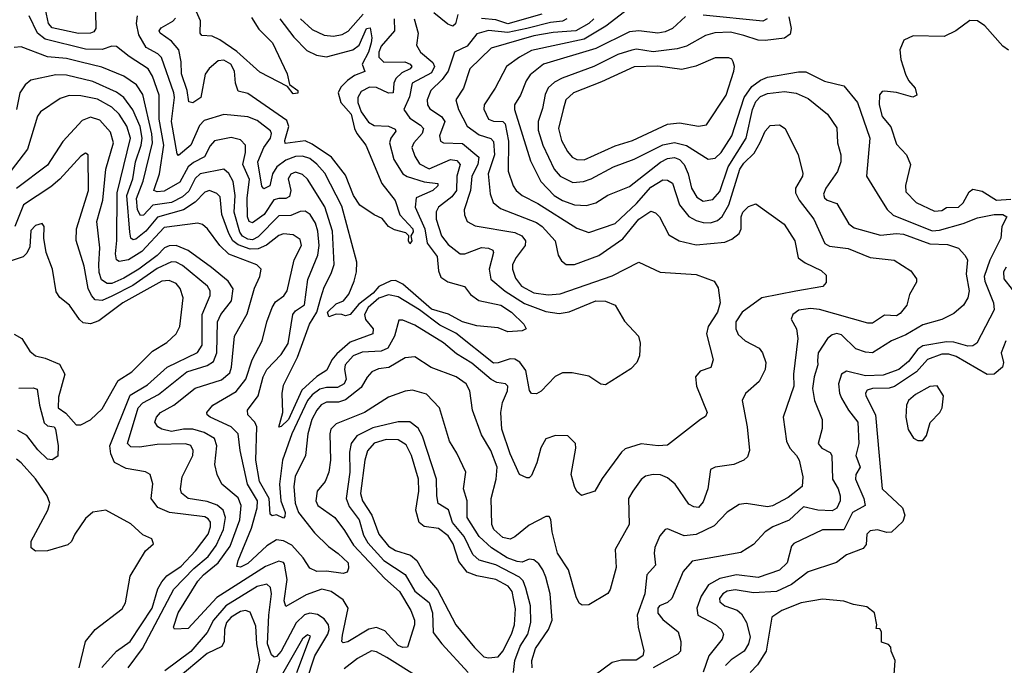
# Model space of a CAD drawing. Extents: x 1678759 to 1859541, y 384609 to 522867.
# Tile 21 of 256: x 1740779 to 1744907, y 404805 to 407511. Entities that reach past the tile are written whole.
import ezdxf

# ---------------------------------------------------------------- set-up
doc = ezdxf.new("R2010")
doc.units = 0

msp = doc.modelspace()

# ---------------------------------------------------------------- linework, layer by layer
at = {"layer": '0CON20XD'}
for points in [[(1741096.9, 407543.1), (1741098.3, 407475), (1741089, 407461), (1741075, 407455.2), (1741025, 407454), (1740915, 407477.2), (1740900, 407495), (1740878.1, 407595)], [(1741750.7, 407520.7), (1741781.9, 407471.9), (1741838.5, 407415), (1741900, 407285), (1741909.3, 407239.3), (1741944.3, 407215), (1741945, 407203.8), (1741925, 407201.2), (1741901.2, 407231.2), (1741785, 407290.8), (1741688.7, 407378.7), (1741617.1, 407427.1), (1741585, 407441.8), (1741542, 407445), (1741535.7, 407455), (1741537.3, 407507.3), (1741501.9, 407585)], [(1742432.6, 407515), (1742449, 407455), (1742442, 407405), (1742459.5, 407375), (1742511.6, 407331.6), (1742518.6, 407315), (1742505, 407288.3), (1742423.8, 407245), (1742412.5, 407187.5), (1742389.1, 407135), (1742415, 407098.6), (1742459.8, 407069.8), (1742472.5, 407055), (1742466.4, 407035), (1742431.7, 406995), (1742423.5, 406975), (1742435, 406939.5), (1742455, 406907.6), (1742495, 406886.7), (1742584.8, 406924.8), (1742610.9, 406920.9), (1742625.7, 406905), (1742611.4, 406855), (1742610.2, 406795), (1742590.8, 406769.2), (1742535.3, 406725), (1742524.3, 406705.7), (1742525.2, 406675), (1742547.6, 406605), (1742575, 406568.9), (1742625, 406529.6), (1742645, 406529.7), (1742715, 406556.7), (1742744.1, 406554.1), (1742763.1, 406545), (1742766, 406535), (1742747.4, 406465), (1742754, 406424), (1742813.7, 406373.7), (1742895, 406321.6), (1742985, 406287.8), (1743040.5, 406279.5), (1743082.7, 406287.3), (1743195, 406333.3), (1743235, 406331.5), (1743275.8, 406315), (1743315, 406248), (1743373.3, 406185), (1743380, 406155), (1743377.7, 406102.3), (1743366.1, 406073.9), (1743341.7, 406048.3), (1743235, 405981.2), (1743215, 405984.2), (1743165, 406016.9), (1743095, 406030.8), (1743055, 406031.2), (1743023.6, 406016.3), (1742965, 405954.4), (1742945, 405943.1), (1742925, 405944.4), (1742916.9, 405956.9), (1742900.6, 406040.6), (1742876, 406076), (1742855, 406087.9), (1742835, 406090.4), (1742785, 406072.4), (1742765, 406071.4), (1742607.2, 406197.2), (1742540.7, 406230.7), (1742455, 406295.4), (1742365, 406349.8), (1742325, 406358.2), (1742285, 406344.6), (1742240.1, 406305), (1742224.9, 406275), (1742228.4, 406255), (1742260.8, 406215), (1742259.3, 406195), (1742165, 406159.2), (1742108.9, 406111.1), (1742088.1, 406085), (1742067.1, 406042.9), (1742024, 406016), (1741961.9, 405958.1), (1741905.5, 405835), (1741875, 405805.7), (1741865, 405803.3), (1741881.9, 405865), (1741879.5, 405945), (1741885, 405978.8), (1741943, 406097.1), (1741994.3, 406235), (1742024.1, 406285), (1742041.9, 406345), (1742055, 406390), (1742085, 406447.1), (1742096.6, 406485), (1742089.8, 406625), (1742057.5, 406727.5), (1741985, 406842.3), (1741965, 406862.9), (1741935, 406872.6), (1741915, 406863.9), (1741903.9, 406845), (1741915.7, 406795), (1741910, 406770), (1741895, 406761.2), (1741865, 406762.3), (1741844.1, 406755.9), (1741803.3, 406695), (1741755, 406659.3), (1741741.3, 406665), (1741733.8, 406685), (1741733, 406765), (1741741.8, 406841.8), (1741714, 406905), (1741725.6, 406955), (1741725.3, 406985), (1741705, 407008.2), (1741665, 407017.9), (1741595, 407003.5), (1741576.8, 406983.2), (1741553.5, 406936.5), (1741506.8, 406913.2), (1741485.1, 406894.9), (1741449.5, 406830.5), (1741385, 406792.9), (1741355, 406789.3), (1741340.4, 406795), (1741364.2, 406865), (1741382.6, 406985), (1741363.7, 407095), (1741363.8, 407195), (1741335.5, 407275), (1741316.6, 407305), (1741237.1, 407357.1), (1741185, 407399.5), (1741165, 407400), (1741123.7, 407386.3), (1741055, 407387.9), (1740885, 407429.2), (1740852.6, 407455), (1740817.9, 407527.9)], [(1742348.4, 407515), (1742350.5, 407465), (1742295, 407400.7), (1742284.6, 407375), (1742284.5, 407355), (1742305, 407332.9), (1742394.2, 407334.2), (1742415.4, 407325.4), (1742422.5, 407315), (1742416.5, 407305), (1742381.4, 407288.6), (1742355.9, 407265), (1742347, 407245), (1742344.4, 407205), (1742325, 407203.4), (1742275, 407226.9), (1742245, 407228.9), (1742210.1, 407209.9), (1742196.5, 407185), (1742197.1, 407165), (1742210.7, 407125), (1742241.8, 407081.8), (1742265, 407068.4), (1742325, 407065.8), (1742352.6, 407052.6), (1742356.2, 407043.8), (1742334.3, 407015), (1742328.9, 406995), (1742347.6, 406925), (1742385, 406865.3), (1742403.8, 406853.8), (1742475, 406832.4), (1742532, 406825), (1742531.8, 406815), (1742511.1, 406795), (1742441.7, 406765), (1742436.2, 406725), (1742478, 406635), (1742487.5, 406575), (1742528.9, 406518.9), (1742535, 406458), (1742545, 406432.3), (1742573.2, 406413.2), (1742643.2, 406393.2), (1742669.2, 406359.2), (1742704.1, 406334.1), (1742796.8, 406315), (1742840.8, 406285), (1742893.1, 406235), (1742902, 406215), (1742885, 406207.8), (1742825, 406202.7), (1742785, 406219.6), (1742695, 406228.1), (1742635, 406244.5), (1742576.8, 406276.8), (1742505, 406297.9), (1742385, 406403), (1742355, 406418.6), (1742335, 406416.4), (1742285, 406392.6), (1742261.1, 406365), (1742201.3, 406318.7), (1742165, 406275.3), (1742145, 406270.4), (1742128.8, 406275), (1742105, 406277.3), (1742075, 406265.6), (1742069.8, 406285), (1742105, 406319.7), (1742136.7, 406333.3), (1742159.1, 406360.9), (1742181.5, 406415), (1742191.2, 406455), (1742192.3, 406495), (1742129.2, 406729.2), (1742057.6, 406867.6), (1742025, 406905.7), (1741995, 406929.1), (1741965, 406939.8), (1741935, 406938.1), (1741895, 406922.5), (1741856.3, 406895), (1741839.2, 406865), (1741827.4, 406815), (1741802, 406802), (1741793.5, 406813.5), (1741777.4, 406915), (1741802.6, 406975), (1741830.3, 407015), (1741834.4, 407035), (1741829.6, 407045), (1741775, 407089.2), (1741735, 407104), (1741635, 407114.2), (1741551.4, 407088.6), (1741532.4, 407067.6), (1741495.8, 406985), (1741445, 406941.9), (1741438.9, 406948.9), (1741415.4, 407085), (1741427.6, 407185), (1741424.9, 407204.9), (1741372.9, 407352.9), (1741358.4, 407368.4), (1741308.6, 407395), (1741278, 407448), (1741267.8, 407495), (1741272.7, 407527.2)], [(1741869.5, 407515), (1741928.5, 407438.5), (1741982.8, 407382.8), (1742022.6, 407362.6), (1742065, 407355.2), (1742175.6, 407385), (1742202.4, 407405), (1742232.5, 407475), (1742247.6, 407477.6), (1742255.2, 407435.2), (1742252.3, 407415), (1742241.2, 407375), (1742214.8, 407325), (1742225.3, 407294.7), (1742182.3, 407277.7), (1742152.9, 407257.1), (1742125, 407228.7), (1742114, 407205), (1742124.8, 407165), (1742168.5, 407115), (1742182.2, 407055), (1742192.8, 407035), (1742230.4, 406985), (1742296.4, 406825), (1742353, 406753), (1742373.1, 406693.1), (1742427, 406635), (1742428.1, 406621.9), (1742418.8, 406605), (1742423.3, 406585), (1742415, 406572.5), (1742408.8, 406585), (1742410, 406605), (1742397.9, 406617.9), (1742350.7, 406630.7), (1742325, 406644.3), (1742298.1, 406678.1), (1742265, 406693.1), (1742204.2, 406734.2), (1742178.5, 406775), (1742145, 406860), (1742085.6, 406935.6), (1742005, 406990), (1741975, 407003.7), (1741891.9, 406991.9), (1741890.2, 407005), (1741906.6, 407063.4), (1741898.2, 407088.2), (1741735, 407201.4), (1741695, 407212), (1741684.1, 407245.9), (1741679, 407295), (1741663.8, 407325), (1741635, 407342.1), (1741610.8, 407339.2), (1741573.3, 407306.7), (1741556.3, 407283.7), (1741538.2, 407185), (1741505, 407163.1), (1741487.8, 407167.8), (1741481, 407215), (1741456.7, 407285), (1741455.6, 407335), (1741445.7, 407385.7), (1741415, 407421.9), (1741366.9, 407455), (1741363.9, 407465), (1741372.2, 407477.8), (1741420.4, 407505), (1741432, 407518)], [(1741955.7, 407515), (1742005, 407470.4), (1742055, 407446), (1742095, 407442.5), (1742130.8, 407449.2), (1742156, 407464), (1742218.7, 407535)], [(1742616.2, 407533.8), (1742606.5, 407493.5), (1742595, 407484.8), (1742573.3, 407493.3), (1742515, 407540.8)], [(1742967.5, 407535), (1742825, 407493.7), (1742775, 407510.7), (1742715, 407516.9)], [(1743314.5, 407545), (1743236.4, 407483.6), (1743145, 407429.7), (1742925, 407382.9), (1742873.9, 407355), (1742820.4, 407315), (1742772.4, 407225), (1742726.4, 407155), (1742724.2, 407135.8), (1742745, 407094.2), (1742765, 407086.5), (1742804.4, 407084.4), (1742814.2, 407075), (1742827.6, 407002.4), (1742826.5, 406876.5), (1742847.8, 406815), (1742861.1, 406795), (1742885.4, 406775), (1742951.4, 406741.4), (1743115, 406637.9), (1743165, 406619.7), (1743275, 406656.7), (1743365, 406741.2), (1743425, 406809.4), (1743475, 406840.5), (1743495, 406839.1), (1743515.5, 406825.5), (1743546, 406736), (1743585, 406686.8), (1743615, 406669.2), (1743645, 406661.1), (1743675, 406660.2), (1743705, 406670.3), (1743723.7, 406686.3), (1743751.7, 406735), (1743797.7, 406885), (1743815, 406910), (1743858.6, 406951.4), (1743883.3, 406996.7), (1743905, 407044.3), (1743925, 407067.8), (1743965, 407070.4), (1743988.2, 407055), (1744043.3, 406945), (1744062.1, 406867.9), (1744061.5, 406855), (1744032.1, 406805), (1744031.8, 406785), (1744046.6, 406755), (1744108.3, 406675), (1744155, 406573.8), (1744175, 406561.8), (1744252.9, 406552.9), (1744344.2, 406514.2), (1744445, 406503.1), (1744515, 406458.5), (1744539.6, 406425), (1744538.5, 406411.5), (1744510, 406360), (1744498.2, 406315), (1744470.7, 406279.3), (1744455, 406270), (1744405, 406273.3), (1744355, 406240), (1744335, 406238.7), (1744132.9, 406297.1), (1744095, 406300.3), (1744045.9, 406294.1), (1744020, 406275), (1744013.4, 406256.6), (1744036.5, 406215), (1744041, 406175), (1744023.5, 406025), (1744024.2, 405975), (1743980, 405845), (1743993.9, 405745), (1744008.2, 405715), (1744036.6, 405685), (1744046.8, 405665), (1744063.1, 405595), (1744059.1, 405555), (1744001, 405509), (1743935, 405473.6), (1743915, 405469.7), (1743825, 405482.7), (1743795, 405479.5), (1743745, 405446.7), (1743690.9, 405389.1), (1743615.9, 405354.1), (1743565, 405348.4), (1743495, 405377.5), (1743485, 405374.4), (1743462.7, 405347.3), (1743441.7, 405298.3), (1743438.6, 405275), (1743445.3, 405225)], [(1743570, 407525), (1743515.6, 407475), (1743485, 407461.1), (1743455, 407454.7), (1743375, 407464.8), (1743335, 407461), (1743195, 407391), (1742974.6, 407325), (1742919.3, 407280.7), (1742902.4, 407255), (1742878.6, 407195), (1742852.8, 407155), (1742853.5, 407135), (1742920.3, 406920.3), (1742963.2, 406833.2), (1743019.3, 406775), (1743055, 406753.9), (1743105, 406735.7), (1743155, 406732.8), (1743195, 406743.4), (1743245, 406776.4), (1743335, 406812.7), (1743465, 406913.8), (1743495, 406929.7), (1743525, 406933.3), (1743545.4, 406925.4), (1743565, 406904.6), (1743582, 406865), (1743595.2, 406805), (1743617.4, 406767.4), (1743645, 406750.4), (1743685, 406757.8), (1743715, 406791.4), (1743749, 406895), (1743825.5, 407014.5), (1743850.8, 407135), (1743865, 407168.6), (1743885, 407189.4), (1743915, 407201.9), (1743985, 407210.2), (1744035, 407204.1), (1744085, 407181.3), (1744165.5, 407115), (1744205, 407058.8), (1744208.2, 406995), (1744222.1, 406945), (1744222.5, 406915), (1744207.5, 406875), (1744158.7, 406805), (1744149.4, 406779.4), (1744153.6, 406765), (1744165, 406755.5), (1744205, 406740.5), (1744255, 406655.6), (1744278.4, 406638.4), (1744387.6, 406607.6), (1744455, 406614.8), (1744485, 406612.2), (1744595, 406571.3), (1744669.3, 406569.3), (1744715, 406553.1), (1744742.5, 406525), (1744753.1, 406505), (1744748, 406445), (1744760.3, 406375), (1744754.7, 406345.3), (1744735.8, 406314.2), (1744695, 406280), (1744644.7, 406255.3), (1744565, 406232.5), (1744495, 406190), (1744434.4, 406165.6), (1744355, 406115.4), (1744325, 406117.2), (1744285, 406132.4), (1744225, 406190.6), (1744205, 406195.3), (1744185, 406190), (1744165.3, 406174.7), (1744126.8, 406115), (1744123.5, 406083.5), (1744124.7, 406064.7), (1744109.7, 406015), (1744103.5, 405965), (1744111.1, 405915), (1744144.1, 405835), (1744142.9, 405797.1), (1744126.6, 405735), (1744142.1, 405715), (1744177.8, 405697.8), (1744184.6, 405685), (1744186.3, 405585), (1744210, 405545), (1744218.9, 405515), (1744218.4, 405495), (1744205, 405463.6), (1744185, 405452.4), (1744125, 405454.9), (1744065, 405468.8), (1744005.8, 405414.2), (1743936.2, 405385), (1743904.5, 405365), (1743855, 405312.2), (1743802.6, 405277.4), (1743598.9, 405241.1), (1743561.2, 405198.8), (1743512.8, 405085), (1743495, 405068.7), (1743461.1, 405055), (1743453.9, 405045), (1743454.3, 405024.3), (1743475, 404997.1), (1743540.4, 404945), (1743550.4, 404905), (1743550, 404865), (1743538.3, 404851.7), (1743435, 404794.1)], [(1744003.2, 407523.2), (1744013.5, 407475), (1744009.3, 407450.7), (1743985, 407433.5), (1743905, 407423.8), (1743875, 407426.1), (1743815.7, 407445), (1743759.8, 407459.8), (1743694, 407456), (1743655, 407445.2), (1743575, 407400.4), (1743535, 407388.7), (1743435, 407376.6), (1743365, 407387.5), (1743345, 407384.1), (1743287.3, 407365), (1743185.4, 407315), (1743053.8, 407266.2), (1743021, 407249), (1742994.8, 407225.2), (1742981.6, 407198.4), (1742971.3, 407138.7), (1742952.9, 407085), (1742952.3, 407047.7), (1742971.9, 406985), (1743019.4, 406885), (1743044.7, 406855), (1743098.5, 406828.5), (1743143.1, 406833.1), (1743175.5, 406844.5), (1743268.5, 406895), (1743355, 406926.7), (1743475, 406986.6), (1743525, 406996.5), (1743575, 406984.4), (1743665, 406926.9), (1743695, 406931.2), (1743720.3, 406955), (1743764.8, 407025), (1743816.2, 407185), (1743848.7, 407231.3), (1743885, 407258.2), (1743915, 407270.3), (1744045, 407293), (1744075, 407292.7), (1744153.8, 407253.8), (1744234.8, 407234.8), (1744291.4, 407165), (1744343.2, 407015), (1744330, 406855), (1744385, 406764.2), (1744416, 406716), (1744441.9, 406691.9), (1744605, 406627), (1744635, 406629.8), (1744735, 406657.7), (1744795, 406681.3), (1744865, 406695.1), (1744900.6, 406695), (1744918.2, 406685), (1744897.3, 406645), (1744892.6, 406595), (1744846.5, 406503.5), (1744823.1, 406435), (1744825.5, 406415), (1744862, 406325), (1744864.2, 406295), (1744791.5, 406155), (1744775.9, 406144.1), (1744755, 406142.4), (1744695, 406159.7), (1744665, 406161.5), (1744565, 406143.7), (1744545, 406130.8), (1744505, 406078.2), (1744465.3, 406045), (1744399.2, 406020.8), (1744325, 406018.6), (1744245, 406038.7), (1744224.8, 406025.2), (1744212.6, 405985), (1744216.1, 405946.1), (1744224.7, 405925), (1744254.5, 405874.5), (1744293.8, 405825), (1744298, 405735), (1744284.2, 405685), (1744302.7, 405635), (1744285.3, 405604.7), (1744283.1, 405585), (1744317.9, 405505), (1744323.8, 405475), (1744270.8, 405445), (1744235, 405373.4), (1744145, 405373.2), (1744024.3, 405315.7), (1744014.6, 405305), (1743996.2, 405235), (1743965, 405203.6), (1743875, 405172.8), (1743783.8, 405183.8), (1743715, 405168.8), (1743667.2, 405142.8), (1743635.6, 405095), (1743617.5, 405045), (1743621.8, 405015), (1743696.6, 404976.6), (1743720, 404955), (1743729.6, 404935), (1743724.7, 404915.3), (1743668.1, 404845), (1743645, 404775.7)], [(1743912.7, 407515), (1743894.2, 407505.8), (1743645, 407530.9)], [(1743072.5, 407515), (1743054.2, 407505.8), (1743005, 407500.2), (1742905.2, 407474.8), (1742825, 407457.5), (1742745, 407466.2), (1742695, 407451.6), (1742655, 407400.8), (1742602.5, 407375), (1742575.5, 407295), (1742549.8, 407260.2), (1742501.9, 407215), (1742487.5, 407175), (1742489, 407155), (1742498.1, 407138.1), (1742546.7, 407105), (1742560.9, 407085), (1742538.9, 407025), (1742542.6, 407002.6), (1742555.3, 406995.3), (1742635, 406992.3), (1742703.8, 406935), (1742700.3, 406905), (1742674.5, 406855), (1742669.5, 406795), (1742642.5, 406715), (1742643.3, 406693.3), (1742655, 406665.7), (1742688, 406648), (1742855, 406620), (1742884.1, 406605), (1742898.9, 406585), (1742897.9, 406565), (1742860, 406515), (1742845.3, 406485), (1742845.3, 406465), (1742857.9, 406427.9), (1742882.4, 406395), (1742935, 406367.1), (1742995, 406357.7), (1743045, 406362.9), (1743262.4, 406437.6), (1743375, 406494.5), (1743463.7, 406453.7), (1743615, 406442.9), (1743691.2, 406415), (1743706.8, 406386.8), (1743716.5, 406325), (1743704.6, 406285), (1743665.8, 406225), (1743657.9, 406195), (1743686.7, 406085), (1743676.9, 406053.1), (1743632.3, 406037.7), (1743613.1, 406015), (1743616.9, 405975), (1743660.8, 405865), (1743655, 405847.5), (1743634, 405835), (1743495, 405728.6), (1743455.4, 405724.6), (1743385, 405733.1), (1743317.6, 405712.4), (1743301.7, 405698.3), (1743221.5, 405588.5), (1743190, 405535), (1743135, 405517.5), (1743115, 405534.3), (1743105, 405554.2), (1743091.7, 405605), (1743110.9, 405715), (1743109.4, 405735), (1743077.3, 405767.3), (1743025, 405768), (1742985, 405754), (1742963.2, 405716.8), (1742946.6, 405653.4), (1742925, 405601.2), (1742915, 405591.2), (1742905, 405591.2), (1742875, 405604.4), (1742835, 405692.1), (1742800, 405795), (1742796.6, 405865), (1742803.6, 405906.4), (1742824.6, 405955), (1742825.3, 405975), (1742815.2, 405985.2), (1742780, 405990), (1742755, 406003.4), (1742675, 406072.3), (1742610.3, 406110.3), (1742555, 406157.2), (1742435, 406230.8), (1742385, 406252.5), (1742368.3, 406251.7), (1742350.2, 406185), (1742321.9, 406135), (1742295, 406121.7), (1742215, 406117.6), (1742177.2, 406102.8), (1742143.9, 406065), (1742140, 406045), (1742147.2, 406005), (1742139.1, 405985), (1742110.5, 405969.5), (1742065, 405970), (1742036.8, 405963.2), (1742005, 405939), (1741985.4, 405915), (1741919, 405775), (1741880.6, 405665), (1741868, 405565), (1741874.1, 405495), (1741892.4, 405445), (1741890.8, 405429.2), (1741885, 405422.2), (1741855, 405435.3), (1741837.8, 405432.2), (1741828.2, 405438.2), (1741825.2, 405505), (1741784.6, 405575), (1741768.4, 405665), (1741772.7, 405805), (1741764.8, 405824.8), (1741734.6, 405855), (1741733.3, 405875), (1741778, 405935), (1741800, 406015), (1741814.6, 406045.4), (1741875, 406108.6), (1741905, 406154.5), (1741924.5, 406275), (1741935, 406291.2), (1741973.3, 406316.7), (1741987.2, 406422.8), (1742028.4, 406525), (1742033.9, 406565), (1742028.5, 406625), (1742019, 406659), (1741996.8, 406695), (1741975, 406708.7), (1741955, 406708.1), (1741915, 406690.7), (1741865, 406689.8), (1741779.2, 406600.8), (1741755, 406589), (1741735, 406591.1), (1741713.4, 406603.4), (1741701, 406621), (1741677.3, 406705), (1741682.1, 406775), (1741673.2, 406833.2), (1741655, 406867.3), (1741634.7, 406884.7), (1741534.7, 406865.3), (1741514.2, 406845.8), (1741487.3, 406792.7), (1741460.8, 406769.2), (1741415, 406745.6), (1741336.7, 406733.3), (1741298.1, 406691.9), (1741285, 406690.2), (1741272.9, 406715), (1741268.5, 406761.5), (1741295.6, 406835), (1741335.8, 406995), (1741332.6, 407032.6), (1741295, 407197.5), (1741268.3, 407238.3), (1741215, 407274.7), (1741122.5, 407312.5), (1741036.7, 407333.3), (1740975, 407349.2), (1740895, 407356), (1740785, 407397.7), (1740755.4, 407394.6)], [(1743185.7, 407515), (1743165.3, 407495), (1743110.4, 407465), (1743015, 407458.4), (1742935, 407443.9), (1742755, 407392.2), (1742665.9, 407305), (1742639.3, 407225), (1742607.7, 407175), (1742617.9, 407135), (1742655.5, 407065.5), (1742705, 407028.7), (1742754.1, 407014.1), (1742765, 407001.1), (1742769.1, 406945), (1742742.3, 406865), (1742751.9, 406781.9), (1742764.6, 406745), (1742795, 406719.5), (1742945, 406660.8), (1742969.2, 406645), (1743023.4, 406585), (1743037.1, 406525), (1743050.8, 406500.8), (1743070, 406485), (1743105, 406485.3), (1743206.9, 406523.1), (1743307.6, 406592.4), (1743374.7, 406675), (1743425, 406708.5), (1743445, 406701.5), (1743462.1, 406685), (1743500, 406610), (1743543.9, 406583.9), (1743615, 406568.1), (1743735, 406578.8), (1743765, 406591.4), (1743795.3, 406615), (1743804.2, 406635), (1743804.2, 406685), (1743810.9, 406705), (1743835, 406728.6), (1743865, 406740), (1743984.7, 406654.7), (1744028.8, 406585), (1744042.5, 406512.5), (1744072, 406492), (1744139.9, 406459.9), (1744160.3, 406440.3), (1744160.5, 406409.5), (1744146.9, 406393.1), (1744033.2, 406373.2), (1743890.4, 406345), (1743807.5, 406285), (1743781.8, 406245), (1743781.5, 406215), (1743791.5, 406191.5), (1743820, 406165), (1743879.4, 406135), (1743893.1, 406115), (1743906.7, 406075), (1743904.2, 406045), (1743880, 405995), (1743822.2, 405945), (1743808.5, 405915), (1743828.4, 405805), (1743838.2, 405705), (1743830.8, 405679.2), (1743814.7, 405665.3), (1743773.6, 405646.4), (1743694.7, 405635.3), (1743675, 405625.7), (1743663.7, 405545), (1743645, 405490), (1743625, 405467.3), (1743605, 405468.8), (1743585, 405480.5), (1743526.9, 405565), (1743495, 405590.4), (1743465, 405603.5), (1743434.7, 405605.3), (1743402.4, 405597.6), (1743385, 405584.5), (1743349.6, 405535), (1743331.8, 405505), (1743333.8, 405395), (1743275, 405290), (1743279.1, 405215), (1743255, 405122.5), (1743245, 405106.7), (1743165, 405058), (1743137.7, 405057.7), (1743125, 405066.2), (1743112.4, 405092.4), (1743080.5, 405205), (1743034, 405275), (1743011.3, 405365), (1743005.8, 405415.8), (1742998.2, 405428.2), (1742985, 405428.6), (1742915, 405392.4), (1742855, 405343.3), (1742835, 405334.2), (1742805, 405340.8), (1742766.5, 405375), (1742758.8, 405395), (1742755.7, 405504.3), (1742776.8, 405585), (1742780.2, 405635), (1742754.1, 405705), (1742715, 405770.8), (1742677.7, 405875), (1742666.1, 405955), (1742651.4, 405985), (1742609.2, 406015), (1742503.9, 406053.9), (1742435, 406097.7), (1742395, 406094), (1742326.4, 406053.6), (1742282.8, 406047.2), (1742255, 406035.4), (1742235, 406013.5), (1742211, 405969), (1742145, 405917.8), (1742115, 405908.4), (1742065, 405907.8), (1742043.1, 405896.9), (1742024.5, 405875), (1742004.2, 405835), (1741987, 405775), (1741976.7, 405685), (1741933.3, 405596.7), (1741927.7, 405555), (1741933.9, 405485), (1741947.8, 405445), (1742015, 405360.8), (1742072.9, 405302.9), (1742114.4, 405274.4), (1742155.4, 405235), (1742157.3, 405212.7), (1742151.2, 405195), (1742135, 405190.5), (1742065, 405200), (1742025, 405198.1), (1741995, 405212.3), (1741967, 405255), (1741919.1, 405309.1), (1741885, 405327.2), (1741855, 405330.8), (1741814.4, 405305.6), (1741735, 405232.1), (1741705, 405216.5), (1741689.7, 405219.7), (1741694.6, 405244.6), (1741750.2, 405379.8), (1741774.6, 405465), (1741775.4, 405495), (1741734.3, 405565), (1741703.3, 405705), (1741694.8, 405775), (1741665, 405804.4), (1741577.5, 405845), (1741564.5, 405855), (1741563.5, 405865), (1741588.5, 405895), (1741686.9, 405953.1), (1741727.1, 406005), (1741753.8, 406086.2), (1741795.9, 406165), (1741815.3, 406245), (1741837.8, 406305), (1741851.9, 406328.1), (1741885.6, 406354.4), (1741900, 406375), (1741929.3, 406505), (1741960.3, 406565), (1741955, 406590.5), (1741925, 406609.1), (1741885, 406614.2), (1741865, 406607.4), (1741813.9, 406566.1), (1741778.8, 406551.2), (1741745, 406549.6), (1741695, 406567), (1741671.6, 406585), (1741655.1, 406615.1), (1741626.5, 406695), (1741618.7, 406768.7), (1741605, 406783.4), (1741575, 406795.3), (1741555, 406788.5), (1741514.1, 406745.9), (1741465.3, 406715), (1741356.7, 406683.3), (1741307.4, 406625), (1741265, 406591.5), (1741255, 406588.9), (1741245.2, 406595.2), (1741239.7, 406620.3), (1741227.8, 406775), (1741252.4, 406845), (1741264.5, 406915.5), (1741288.3, 406985), (1741292.2, 407015), (1741283.1, 407063.1), (1741253.1, 407133.1), (1741215, 407185.2), (1741185, 407207.4), (1741085, 407252.3), (1740975, 407278.9), (1740930.1, 407279.9), (1740825, 407258.5), (1740801, 407239), (1740779.7, 407205), (1740765.5, 407134.5)], [(1744925, 407384.3), (1744900.8, 407400.8), (1744825, 407485.4), (1744795, 407507.3), (1744762.2, 407507.8), (1744704.7, 407465.3), (1744655, 407441.5), (1744525.6, 407444.4), (1744486.2, 407425), (1744468.6, 407385), (1744473.5, 407345), (1744493.2, 407283.2), (1744506.2, 407256.2), (1744534, 407225), (1744540, 407195), (1744523.8, 407186.2), (1744455, 407205.7), (1744405, 407212.5), (1744395, 407210), (1744383.8, 407196.2), (1744382.2, 407155), (1744395, 407105.7), (1744431.9, 407061.9), (1744455, 406989.2), (1744496.9, 406945), (1744514.6, 406905), (1744493.1, 406816.9), (1744495, 406789.2), (1744537.5, 406745), (1744615, 406709.2), (1744645, 406712.2), (1744665.3, 406724.7), (1744715, 406725.4), (1744735, 406744.4), (1744759.7, 406790.3), (1744775, 406800.8), (1744815, 406792.5), (1744874.7, 406754.7), (1744935, 406758.9)], [(1743145, 406923.6), (1743275, 406982.4), (1743347.8, 407005), (1743495, 407072.9), (1743545, 407079.1), (1743625.4, 407064.6), (1743658.7, 407071.3), (1743740.6, 407195), (1743772.5, 407295), (1743775.8, 407315), (1743770, 407335), (1743765, 407345.8), (1743751.7, 407351.7), (1743695, 407351.4), (1743613.9, 407316.1), (1743555, 407302.3), (1743455, 407316), (1743355, 407314.2), (1743218.7, 407251.3), (1743100.5, 407205), (1743068.5, 407175), (1743057.9, 407135), (1743038.6, 407055), (1743050.8, 407005), (1743075, 406958.5), (1743095, 406934.6), (1743115, 406924.7), (1743145, 406923.6)], [(1742927.5, 404795), (1742926.3, 404825), (1742941.5, 404875), (1742996, 404955), (1743011.6, 404995), (1743002.4, 405105), (1742985.3, 405175), (1742971.6, 405205), (1742955, 405230.4), (1742935, 405246.8), (1742915, 405250), (1742885, 405237.2), (1742865, 405239.6), (1742823.1, 405255), (1742757.2, 405297.2), (1742705, 405345.2), (1742654.8, 405425), (1742654.3, 405494.3), (1742640, 405545), (1742648.7, 405615), (1742612, 405695), (1742580.4, 405745), (1742538.8, 405885), (1742485, 405941.8), (1742425, 405958.1), (1742395, 405954.7), (1742325, 405929.3), (1742225, 405864.2), (1742105, 405817.2), (1742082.8, 405795), (1742078.4, 405775), (1742081.3, 405665), (1742074.7, 405615.3), (1742058.8, 405575), (1742025.4, 405535), (1742020.4, 405495), (1742028.1, 405475), (1742100.4, 405425), (1742140.8, 405370.8), (1742178.1, 405308.1), (1742309.5, 405169.5), (1742371, 405115), (1742419.2, 405035), (1742434, 404995), (1742434.7, 404975), (1742405, 404880.8), (1742385, 404879.5), (1742365, 404888.2), (1742309.3, 404949.3), (1742275, 404963.2), (1742243.1, 404956.9), (1742155, 404903.8), (1742135, 404899.2), (1742129.2, 404905), (1742131.9, 404931.9), (1742155.7, 405045), (1742135, 405079.6), (1742084.8, 405114.8), (1742045, 405124.3), (1741980.4, 405100.4), (1741895, 405052.1), (1741888.1, 405075), (1741900.2, 405165), (1741889.4, 405229.4), (1741885, 405236.5), (1741865, 405241.1), (1741808.6, 405218.6), (1741605, 405089), (1741485, 404960), (1741427, 404957), (1741423.8, 404965), (1741442.9, 405025), (1741525, 405157.8), (1741549, 405185), (1741611, 405235), (1741661.7, 405305), (1741702, 405415), (1741707.9, 405475), (1741695, 405506.6), (1741625.5, 405565), (1741606.9, 405605), (1741596.6, 405646.6), (1741605.3, 405725), (1741595, 405755.4), (1741551.4, 405781.4), (1741505.1, 405795.1), (1741465, 405795.2), (1741415, 405785.6), (1741374.6, 405794.6), (1741357.3, 405805), (1741345.5, 405825), (1741352.1, 405845), (1741368.5, 405865), (1741425.1, 405894.9), (1741515, 405966.9), (1741625, 406001.2), (1741659.1, 406030.9), (1741666.8, 406055), (1741679.5, 406185), (1741731.7, 406278.3), (1741763.3, 406386.7), (1741785.4, 406435), (1741790.5, 406465), (1741773.5, 406483.5), (1741655, 406528.1), (1741617.9, 406565), (1741566.2, 406635), (1741545, 406652.3), (1741525, 406659.1), (1741385, 406640.7), (1741290, 406540), (1741235, 406504.2), (1741195, 406497.2), (1741184.7, 406505), (1741179.9, 406530.1), (1741185.8, 406585.8), (1741187.9, 406785), (1741243.6, 407015), (1741227.7, 407065), (1741195.1, 407115.1), (1741165, 407145.2), (1741105, 407177.7), (1741035, 407192.2), (1740985.7, 407194.3), (1740948.3, 407181.7), (1740865.5, 407125), (1740853.5, 407106.5), (1740810.9, 406969.1), (1740724.4, 406855.6)], [(1741280.7, 405719.3), (1741245, 405720.6), (1741231.2, 405735), (1741276, 405884), (1741294.5, 405905.5), (1741360, 405940), (1741479.7, 406035), (1741565, 406061.6), (1741590.8, 406079.2), (1741604.6, 406115.4), (1741608.5, 406245), (1741622.1, 406275), (1741666.8, 406333.2), (1741673, 406383), (1741652.7, 406415), (1741582.3, 406472.3), (1741484.6, 406544.6), (1741435, 406564.8), (1741405, 406563.4), (1741385.3, 406555), (1741355, 406523.4), (1741277.6, 406465), (1741215, 406427.3), (1741165, 406406.2), (1741145, 406406.1), (1741121, 406421), (1741111.4, 406451.4), (1741110.7, 406485), (1741114, 406555), (1741102, 406665), (1741127.6, 406755), (1741140.2, 406885), (1741171.3, 406995), (1741159.5, 407039.5), (1741115, 407090.5), (1741075, 407102.4), (1741040.5, 407089.5), (1740958.8, 407001.2), (1740895, 406901.1), (1740765.6, 406804.4)], [(1741123.6, 404796.4), (1741185, 404864.7), (1741241.4, 404905), (1741334.7, 405044.7), (1741357.8, 405125), (1741374.7, 405155.4), (1741395, 405179.6), (1741455, 405221), (1741516.4, 405285), (1741568.2, 405355), (1741578.3, 405385), (1741578, 405405), (1741569.4, 405419.4), (1741555, 405428), (1741406.2, 405446.2), (1741357.1, 405467.1), (1741330, 405505), (1741336.2, 405566.2), (1741325.6, 405605), (1741306.2, 405616.2), (1741225, 405629.4), (1741175.6, 405655), (1741161, 405691), (1741156.2, 405725), (1741242.1, 405937.9), (1741315, 405980.7), (1741396.6, 406055), (1741524, 406116), (1741543, 406147), (1741543, 406275), (1741577.9, 406355), (1741576.8, 406375), (1741566.3, 406395), (1741461.4, 406481.4), (1741435, 406494.5), (1741415, 406496.2), (1741355, 406467.9), (1741252.8, 406397.2), (1741165, 406352), (1741125, 406334.5), (1741095, 406337.5), (1741079.3, 406355), (1741065.7, 406385), (1741048.8, 406478.8), (1741015.6, 406585.6), (1741017, 406635), (1741067, 406795), (1741065.5, 406945.5), (1741055, 406952.5), (1741035, 406939.6), (1740947.1, 406842.9), (1740909.4, 406810.6), (1740794.6, 406735.4), (1740758.4, 406645)], [(1741015, 405813.3), (1741035, 405813.8), (1741075, 405834.3), (1741125, 405880.6), (1741191.2, 405998.8), (1741249.4, 406035), (1741335, 406122.2), (1741395, 406158), (1741435, 406194), (1741449.5, 406225), (1741464.2, 406345), (1741451.1, 406385), (1741434.3, 406405), (1741405, 406418), (1741375, 406415.7), (1741210.6, 406325), (1741111, 406249), (1741075, 406236.6), (1741045, 406241.1), (1741028.8, 406255), (1740987.5, 406315), (1740946.3, 406346.3), (1740931.1, 406371.1), (1740915.4, 406465.4), (1740890, 406535), (1740880, 406595), (1740881.2, 406645), (1740873.3, 406656.7), (1740845, 406649.2), (1740825, 406627.5), (1740820.4, 406559.6), (1740807.9, 406532.1), (1740793.1, 406516.9), (1740705, 406487.4)], [(1744915, 406473.8), (1744903.5, 406455), (1744906, 406425), (1744940.6, 406380.6)], [(1740755, 406193.9), (1740786.9, 406175), (1740821.7, 406121.7), (1740845, 406102.5), (1740885, 406093.1), (1740945, 406068.1), (1740968.2, 406025), (1740941.5, 405928.5), (1740940.5, 405885), (1740972.1, 405862.1), (1741015, 405813.3)], [(1744913.2, 406165), (1744894.8, 406115), (1744904, 406075), (1744899.2, 406055), (1744865, 406025.9), (1744835, 406024.7), (1744705, 406099.4), (1744675, 406108.9), (1744645, 406109), (1744585, 406086.8), (1744539.8, 406035), (1744446.8, 405973.2), (1744425, 405966.3), (1744354.9, 405965.1), (1744331.7, 405958.3), (1744324.7, 405945.3), (1744327.2, 405935), (1744366.6, 405855), (1744382.7, 405682.7), (1744395.5, 405545), (1744480.3, 405465), (1744490.4, 405435), (1744481.6, 405408.4), (1744435, 405363.6), (1744415, 405362.3), (1744375, 405372.9), (1744345, 405368.8), (1744331.2, 405355), (1744328.1, 405311.9), (1744315.2, 405294.7), (1744245, 405267.8), (1744204.3, 405235.7), (1744085, 405197.5), (1744015, 405144.2), (1743952.1, 405115), (1743855, 405108.4), (1743778.7, 405121.3), (1743745, 405115.5), (1743727.5, 405105), (1743713.4, 405085), (1743715, 405070.9), (1743734.9, 405054.9), (1743786.6, 405036.6), (1743805, 405020.7), (1743826.7, 404985), (1743841.3, 404925), (1743834.3, 404895), (1743816.7, 404865), (1743761.6, 404828.4), (1743738.9, 404805)], [(1740775, 405967.1), (1740835, 405968.9), (1740852.3, 405962.3), (1740862.1, 405895), (1740881.5, 405821.5), (1740895, 405808.7), (1740923.3, 405805), (1740928.9, 405795), (1740940.4, 405725), (1740937.8, 405682.2), (1740915, 405665.8), (1740895, 405669.5), (1740855, 405708.4), (1740808.1, 405768.1), (1740771.3, 405788.7)], [(1744565, 405747.5), (1744581.7, 405768.3), (1744596.7, 405823.3), (1744637.5, 405865), (1744646.7, 405885), (1744652.5, 405935), (1744626.4, 405976.4), (1744595, 405973.3), (1744535, 405940), (1744506.2, 405915), (1744496.7, 405895), (1744494, 405845), (1744504.1, 405794.1), (1744527, 405757), (1744545, 405747.5), (1744565, 405747.5)], [(1742849.8, 404775), (1742855.1, 404825), (1742877.1, 404885), (1742909.4, 404935), (1742922.3, 404985), (1742920.3, 405055), (1742901.3, 405128.7), (1742889.1, 405159.1), (1742874.2, 405175), (1742775, 405225.7), (1742705.4, 405245.4), (1742679.2, 405269.2), (1742642.4, 405345), (1742594, 405404), (1742576.2, 405456.2), (1742533.7, 405483.7), (1742527.2, 405515), (1742526.6, 405585), (1742467.8, 405765), (1742449.5, 405799.5), (1742415, 405826.2), (1742365, 405826.1), (1742259.3, 405800.7), (1742192.4, 405767.6), (1742168.7, 405735), (1742161.5, 405698.5), (1742163.5, 405615), (1742147.2, 405505), (1742160.3, 405470.3), (1742202.4, 405415), (1742220.2, 405350.2), (1742238.4, 405318.4), (1742305.6, 405245), (1742395, 405185.3), (1742435.4, 405115.4), (1742495, 405068.9), (1742510, 405025), (1742513, 404943), (1742548.4, 404895), (1742659.6, 404775)], [(1742745, 404836.7), (1742785, 404840.4), (1742805, 404864.6), (1742841.5, 404935), (1742854.1, 404975), (1742857.6, 405042.4), (1742843.8, 405115), (1742826.6, 405136.6), (1742774.9, 405164.9), (1742695, 405179.6), (1742655, 405195.8), (1742619.7, 405239.7), (1742596.5, 405315), (1742575, 405347.5), (1742535, 405378.3), (1742475, 405387.5), (1742454.3, 405404.3), (1742440.3, 405455), (1742452.4, 405535), (1742451.1, 405585), (1742421.6, 405685), (1742399.2, 405729.2), (1742365, 405750), (1742315, 405752.2), (1742265, 405736.5), (1742236.3, 405703.7), (1742225.4, 405664.6), (1742208, 405525), (1742215.5, 405495), (1742255.3, 405434.7), (1742285, 405355.4), (1742324.8, 405305), (1742355, 405285.7), (1742417, 405267), (1742443.8, 405245), (1742480.1, 405180.1), (1742531.2, 405121.2), (1742606.9, 404975), (1742685, 404879.2), (1742725, 404840.9), (1742745, 404836.7)], [(1741233.3, 404795), (1741293, 404875), (1741425.1, 405124.9), (1741508.7, 405211.3), (1741568.2, 405261.8), (1741602.3, 405307.7), (1741632.8, 405375), (1741641.2, 405425), (1741632.2, 405455), (1741606.4, 405476.4), (1741565, 405492.3), (1741484.5, 405504.5), (1741456.9, 405526.9), (1741452.2, 405545), (1741460.2, 405595), (1741504.3, 405685), (1741505.5, 405705.5), (1741495.9, 405725.9), (1741473.8, 405733.8), (1741355, 405730.9), (1741280.7, 405719.3)], [(1741027.4, 404795), (1741054.5, 404905), (1741094.7, 404955.3), (1741207.9, 405042.1), (1741222.7, 405067.3), (1741236.4, 405146.4), (1741241.4, 405178.6), (1741306.7, 405285), (1741339.2, 405315), (1741333.3, 405335), (1741295, 405352), (1741245, 405397.5), (1741140, 405455), (1741085, 405446.7), (1741055, 405420), (1741010, 405355), (1740995.8, 405324.2), (1740979.7, 405310.3), (1740895, 405284.3), (1740845, 405284), (1740827.3, 405297.3), (1740826, 405325), (1740896.9, 405455), (1740904.4, 405485), (1740893.6, 405515), (1740845, 405587.3), (1740785, 405654.4), (1740765, 405668.9)], [(1743445.3, 405225), (1743408.8, 405185), (1743399.6, 405105), (1743367.6, 405015), (1743371.6, 404965), (1743395.3, 404865.3), (1743391.8, 404845), (1743363.2, 404826.8), (1743302.7, 404827.3), (1743263.6, 404816.4), (1743192.5, 404765)], [(1741979.6, 404735), (1742015.8, 404845), (1742070.7, 404935), (1742076.5, 404955), (1742073.3, 404975), (1742055, 404999.7), (1742027.7, 405017.7), (1741995, 405023.9), (1741972.9, 405017.1), (1741937.2, 404982.8), (1741875, 404864.2), (1741855, 404841.8), (1741845, 404839.1), (1741835, 404849.1), (1741818.3, 404895), (1741822.9, 405015), (1741835.1, 405105.1), (1741830.9, 405130.9), (1741815, 405145.6), (1741775, 405135.8), (1741642.7, 405055), (1741590.7, 404995), (1741565, 404942.1), (1741496.5, 404863.5), (1741387.6, 404782.4)], [(1744440, 404685), (1744450, 404825), (1744432.5, 404865), (1744431.7, 404881.7), (1744421.7, 404891.7), (1744391.7, 404901.7), (1744392.5, 404945), (1744385, 404957.5), (1744370, 404960), (1744372.5, 404975), (1744362.5, 405025), (1744330.7, 405050.7), (1744275, 405060), (1744235, 405074), (1744145, 405082), (1744055, 405066.9), (1743973.8, 405035), (1743933.1, 405006.9), (1743909.3, 404865), (1743872.4, 404807.6), (1743841.1, 404775)], [(1741769.1, 404759.2), (1741784.9, 404825), (1741772.7, 404895), (1741768.8, 404968.8), (1741745, 405027.7), (1741725, 405034.8), (1741705, 405031.3), (1741665, 405007), (1741645.6, 404985), (1741636.7, 404955), (1741636.2, 404905), (1741626.5, 404883.5), (1741564.7, 404855), (1741434.3, 404745)], [(1741941.1, 404775), (1741997.7, 404927.7), (1741985, 404933.5), (1741965, 404916.1), (1741881.2, 404768.8)], [(1742445, 404757.6), (1742318, 404838), (1742275, 404861.5), (1742254.1, 404865.9), (1742195, 404834.3), (1742139.3, 404790.7)]]:
    msp.add_lwpolyline(points, dxfattribs=at)

doc.saveas('drawing.dxf')
